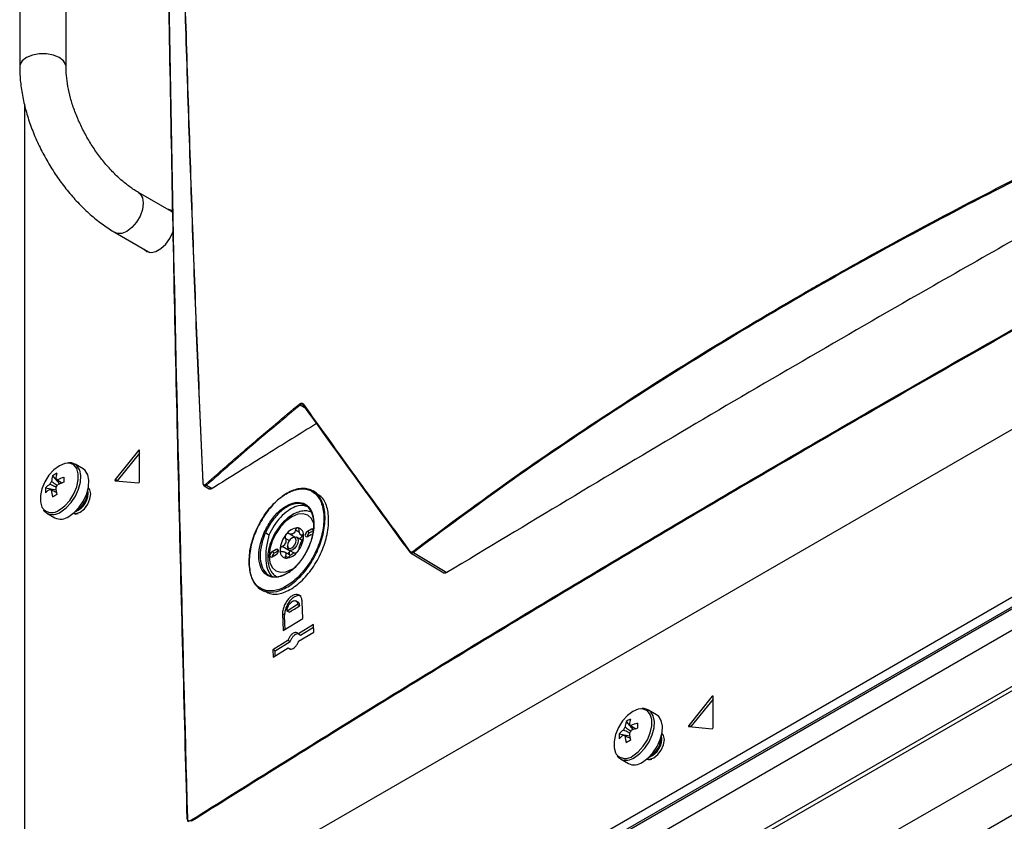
# Model space of a CAD drawing. Header units: millimetres. Extents: x 155400 to 158106, y 111257 to 114783.
# Tile 47 of 152: x 157527 to 157693, y 111512 to 111647. Entities that reach past the tile are written whole.
import ezdxf

# ---------------------------------------------------------------- set-up
doc = ezdxf.new("R2010")
doc.units = ezdxf.units.MM

msp = doc.modelspace()

# ---------------------------------------------------------------- linework, layer by layer
at = {"color": 7, "linetype": 'Continuous', "lineweight": 25}
for p, q in [((157527.3, 111716.57), (157527.3, 111639)), ((157535.1, 111639), (157535.1, 111716.57)), ((157566.91, 111504.47), (157798.84, 111638.37)), ((157530.23, 111455.06), (157839.76, 111633.75)), ((157841.18, 111632.93), (157531.64, 111454.24)), ((157528.11, 111632.63), (157528.11, 111456.28)), ((157843.3, 111630.18), (157534.65, 111452)), ((157539.07, 111458.22), (157835.7, 111629.46)), ((157552.86, 111614.67), (157547.29, 111617.88)), ((157552.85, 111614.67), (157552.86, 111614.67)), ((157553.04, 111614.56), (157552.85, 111614.67)), ((157553.08, 111614.5), (157552.86, 111614.67)), ((157543.39, 111611.13), (157548.96, 111607.91)), ((157548.6, 111608.12), (157548.83, 111607.89)), ((157548.96, 111607.92), (157548.95, 111607.92)), ((157548.96, 111607.91), (157549.14, 111607.81)), ((157548.96, 111607.91), (157549.21, 111607.8)), ((157575.44, 111581.54), (157574.52, 111582.1)), ((157547.3, 111574.44), (157543.38, 111569.56)), ((157547.46, 111573.99), (157543.73, 111569.35)), ((157547.46, 111574.35), (157547.3, 111574.44)), ((157547.46, 111569.19), (157547.46, 111574.42)), ((157537.96, 111571.35), (157536.61, 111572.13)), ((157532.83, 111570.19), (157534.02, 111568.82)), ((157531.65, 111568.14), (157533.42, 111567.8)), ((157543.73, 111569.35), (157543.38, 111569.56)), ((157543.38, 111569.34), (157547.3, 111568.99)), ((157558.33, 111568.52), (157559.18, 111567.99)), ((157558.76, 111568.61), (157559.68, 111568.04)), ((157532.38, 111567.93), (157532.57, 111567.83)), ((157577.27, 111567.29), (157576.67, 111567.64)), ((157531.86, 111563.9), (157533.21, 111563.12)), ((157531.86, 111563.9), (157531.91, 111563.87)), ((157536.88, 111563.79), (157537.13, 111563.86)), ((157651.11, 111509.84), (157743.1, 111562.95)), ((157652.23, 111509.73), (157744.22, 111562.83)), ((157569.25, 111560.22), (157568.65, 111560.57)), ((157573.55, 111559.9), (157572.64, 111560.43)), ((157573.27, 111559.79), (157573.1, 111559.69)), ((157574.38, 111560.66), (157573.71, 111561.05)), ((157574.83, 111559.32), (157573.9, 111559.85)), ((157574.57, 111560.25), (157574.55, 111560.27)), ((157574.62, 111560.21), (157575.07, 111559.95)), ((157575.06, 111560.12), (157574.87, 111560.23)), ((157576.42, 111561.2), (157575.71, 111560.79)), ((157576.07, 111560.59), (157575.71, 111560.79)), ((157575.71, 111559.98), (157576.42, 111560.38)), ((157576.77, 111561), (157576.07, 111560.59)), ((157576.77, 111561), (157576.42, 111561.2)), ((157572.81, 111557.5), (157571.47, 111558.27)), ((157572.66, 111559.27), (157572.01, 111559.65)), ((157572.39, 111558.47), (157572.39, 111558.26)), ((157570.48, 111557.77), (157569.77, 111557.36)), ((157570.13, 111557.16), (157569.77, 111557.36)), ((157569.77, 111556.55), (157570.48, 111556.96)), ((157570.83, 111557.57), (157570.13, 111557.16)), ((157570.83, 111557.57), (157570.48, 111557.77)), ((157572.84, 111556.8), (157571.9, 111557.35)), ((157572.42, 111556.43), (157572.01, 111556.67)), ((157572.65, 111557.69), (157573.48, 111557.21)), ((157572.81, 111557.5), (157572.87, 111557.56)), ((157593.1, 111557.24), (157593, 111557.31)), ((157593.09, 111557.22), (157598.66, 111553.83)), ((157593.55, 111557.3), (157599.17, 111553.88)), ((157756.89, 111557.84), (157671.29, 111508.43)), ((157764.39, 111553.51), (157670.56, 111499.35)), ((157567.9, 111551.05), (157568.51, 111550.7)), ((157574.07, 111548.51), (157572.3, 111547.41)), ((157574.14, 111548.91), (157573.79, 111549.11)), ((157574.07, 111548.51), (157574.43, 111548.31)), ((157574.92, 111546.17), (157574.84, 111548.99)), ((157571.53, 111546.94), (157571.61, 111544.12)), ((157571.88, 111546.73), (157571.53, 111546.94)), ((157572.65, 111547.21), (157572.3, 111547.41)), ((157571.61, 111544.12), (157574.92, 111546.17)), ((157576.74, 111545.14), (157574.21, 111543.57)), ((157576.77, 111543.89), (157576.74, 111545.14)), ((157574.21, 111543.57), (157574.56, 111543.37)), ((157574.24, 111542.33), (157576.77, 111543.89)), ((157574.56, 111543.37), (157576.75, 111544.72)), ((157572.44, 111542.48), (157569.91, 111540.91)), ((157570.27, 111540.71), (157572.79, 111542.27)), ((157572.79, 111542.27), (157572.44, 111542.48)), ((157569.91, 111540.91), (157569.95, 111539.67)), ((157570.27, 111540.71), (157569.91, 111540.91)), ((157569.95, 111539.67), (157572.47, 111541.23)), ((157570.29, 111539.88), (157570.27, 111540.71)), ((157572.47, 111541.23), (157572.83, 111541.03)), ((157643.82, 111533.06), (157639.9, 111528.17)), ((157643.98, 111532.61), (157640.25, 111527.97)), ((157643.98, 111532.96), (157643.82, 111533.06)), ((157643.98, 111527.81), (157643.98, 111533.04)), ((157634.48, 111529.97), (157633.13, 111530.74)), ((157629.35, 111528.81), (157630.54, 111527.44)), ((157628.17, 111526.76), (157629.94, 111526.42)), ((157640.25, 111527.97), (157639.9, 111528.17)), ((157639.9, 111527.96), (157643.82, 111527.61)), ((157628.9, 111526.55), (157629.09, 111526.45)), ((157628.38, 111522.52), (157629.73, 111521.74)), ((157628.38, 111522.52), (157628.43, 111522.49)), ((157633.4, 111522.4), (157633.65, 111522.48))]:
    msp.add_line(p, q, dxfattribs=at)
at = {"color": 7, "linetype": 'Continuous', "lineweight": 25, "flags": 128}
for points in [[(157535.1, 111639.01), (157535.05, 111639.35), (157534.67, 111640.02), (157533.96, 111640.59), (157532.97, 111641.01), (157531.81, 111641.22), (157530.59, 111641.22), (157529.43, 111641.01), (157528.44, 111640.59), (157527.72, 111640.02), (157527.35, 111639.35), (157527.3, 111639)], [(157547.3, 111617.88), (157547.57, 111617.66), (157547.96, 111617), (157548.1, 111616.1), (157547.96, 111615.04), (157547.57, 111613.92), (157546.96, 111612.86), (157546.19, 111611.97), (157545.34, 111611.32), (157544.49, 111610.98), (157543.72, 111610.99), (157543.39, 111611.13)], [(157552.81, 111614.79), (157552.76, 111614.81), (157552.5, 111614.87)], [(157548.25, 111608.32), (157548.72, 111607.94), (157549.42, 111607.79), (157550.22, 111607.97), (157551.07, 111608.46), (157551.87, 111609.21), (157552.57, 111610.16), (157553.09, 111611.22), (157553.19, 111611.48)], [(157547.46, 111574.42), (157547.46, 111574.45), (157547.45, 111574.48), (157547.43, 111574.49), (157547.41, 111574.5), (157547.38, 111574.5), (157547.36, 111574.48), (157547.33, 111574.46), (157547.3, 111574.44)], [(157535.32, 111572.32), (157534.88, 111572.26), (157533.97, 111571.88), (157533.07, 111571.21), (157532.23, 111570.29), (157531.54, 111569.19), (157531.04, 111568.02), (157530.79, 111566.85), (157530.79, 111565.79), (157531.04, 111564.93), (157531.17, 111564.71)], [(157533.97, 111564.44), (157534.88, 111565.12), (157535.72, 111566.04), (157536.41, 111567.13), (157536.9, 111568.31), (157537.16, 111569.48), (157537.16, 111570.53), (157536.9, 111571.4), (157536.41, 111572.01), (157535.72, 111572.3), (157535.32, 111572.32)], [(157534.24, 111564.13), (157535.14, 111564.8), (157535.98, 111565.71), (157536.69, 111566.78), (157537.22, 111567.95), (157537.52, 111569.12), (157537.59, 111570.21), (157537.4, 111571.14), (157536.98, 111571.83), (157536.61, 111572.13)], [(157535.58, 111563.36), (157536.49, 111564.02), (157537.33, 111564.93), (157538.04, 111566), (157538.57, 111567.17), (157538.87, 111568.34), (157538.93, 111569.43), (157538.75, 111570.36), (157538.33, 111571.06), (157537.96, 111571.35)], [(157536.36, 111563.91), (157536.82, 111563.85), (157537.5, 111564.09), (157538.18, 111564.63), (157538.75, 111565.41), (157539.13, 111566.29), (157539.27, 111567.15), (157539.13, 111567.85), (157538.85, 111568.22)], [(157543.38, 111569.56), (157543.36, 111569.52), (157543.34, 111569.49), (157543.33, 111569.45), (157543.33, 111569.42), (157543.33, 111569.39), (157543.34, 111569.37), (157543.36, 111569.35), (157543.38, 111569.34)], [(157543.73, 111569.35), (157543.71, 111569.32), (157543.71, 111569.31)], [(157576.82, 111562.01), (157576.79, 111562.15), (157576.41, 111562.99), (157575.8, 111563.56), (157575.01, 111563.8), (157574.09, 111563.71), (157573.1, 111563.29), (157572.11, 111562.57), (157571.18, 111561.59), (157570.39, 111560.44), (157569.78, 111559.17), (157569.4, 111557.88), (157569.27, 111556.67), (157569.4, 111555.6), (157569.78, 111554.75), (157570.39, 111554.19), (157571.18, 111553.95), (157572.11, 111554.04), (157573.1, 111554.46), (157573.1, 111554.46)], [(157573.1, 111558.06), (157573.37, 111558.28), (157573.6, 111558.59), (157573.75, 111558.94), (157573.8, 111559.28), (157573.75, 111559.56), (157573.6, 111559.74), (157573.37, 111559.78), (157573.1, 111559.69), (157572.82, 111559.47), (157572.6, 111559.16), (157572.44, 111558.81), (157572.39, 111558.47), (157572.44, 111558.18), (157572.6, 111558.01), (157572.82, 111557.96), (157573.1, 111558.06)], [(157573.27, 111559.79), (157573.27, 111559.79), (157573.61, 111559.91), (157573.9, 111559.85), (157574.09, 111559.63), (157574.16, 111559.28), (157574.09, 111558.85), (157573.9, 111558.41), (157573.61, 111558.02), (157573.27, 111557.75), (157573.27, 111557.75)], [(157575.71, 111560.79), (157575.58, 111560.68), (157575.46, 111560.53), (157575.39, 111560.35), (157575.36, 111560.18), (157575.39, 111560.04), (157575.46, 111559.95), (157575.58, 111559.93), (157575.71, 111559.98)], [(157576.67, 111561.23), (157576.55, 111561.25), (157576.42, 111561.2)], [(157573.27, 111557.75), (157572.93, 111557.63), (157572.65, 111557.69), (157572.46, 111557.91), (157572.39, 111558.26)], [(157569.77, 111557.36), (157569.64, 111557.25), (157569.52, 111557.1), (157569.45, 111556.92), (157569.42, 111556.75), (157569.45, 111556.61), (157569.52, 111556.52), (157569.64, 111556.5), (157569.77, 111556.55)], [(157570.48, 111556.96), (157570.61, 111557.06), (157570.73, 111557.22), (157570.81, 111557.4), (157570.83, 111557.57), (157570.81, 111557.71), (157570.73, 111557.8), (157570.61, 111557.82), (157570.48, 111557.77)], [(157570.26, 111553.38), (157570.34, 111553.23), (157570.37, 111553.18)], [(157571.95, 111544.33), (157571.92, 111545.32), (157571.88, 111546.73)], [(157643.98, 111533.04), (157643.98, 111533.07), (157643.97, 111533.09), (157643.95, 111533.11), (157643.93, 111533.12), (157643.9, 111533.11), (157643.88, 111533.1), (157643.85, 111533.08), (157643.82, 111533.06)], [(157631.84, 111530.94), (157631.4, 111530.88), (157630.49, 111530.5), (157629.59, 111529.83), (157628.75, 111528.91), (157628.06, 111527.81), (157627.56, 111526.64), (157627.31, 111525.47), (157627.31, 111524.41), (157627.56, 111523.54), (157627.69, 111523.33)], [(157630.49, 111523.06), (157631.4, 111523.74), (157632.24, 111524.66), (157632.93, 111525.75), (157633.42, 111526.93), (157633.68, 111528.09), (157633.68, 111529.15), (157633.42, 111530.02), (157632.93, 111530.62), (157632.24, 111530.92), (157631.84, 111530.94)], [(157630.76, 111522.75), (157631.66, 111523.42), (157632.5, 111524.32), (157633.21, 111525.4), (157633.74, 111526.57), (157634.04, 111527.74), (157634.11, 111528.83), (157633.92, 111529.76), (157633.5, 111530.45), (157633.13, 111530.74)], [(157632.1, 111521.97), (157633.01, 111522.64), (157633.85, 111523.55), (157634.56, 111524.62), (157635.09, 111525.79), (157635.39, 111526.96), (157635.45, 111528.05), (157635.27, 111528.98), (157634.85, 111529.67), (157634.48, 111529.97)], [(157632.88, 111522.53), (157633.34, 111522.47), (157634.02, 111522.7), (157634.7, 111523.25), (157635.27, 111524.02), (157635.65, 111524.91), (157635.79, 111525.77), (157635.65, 111526.47), (157635.37, 111526.84)], [(157639.9, 111528.17), (157639.88, 111528.14), (157639.86, 111528.11), (157639.85, 111528.07), (157639.85, 111528.04), (157639.85, 111528.01), (157639.86, 111527.98), (157639.88, 111527.97), (157639.9, 111527.96)], [(157640.25, 111527.97), (157640.23, 111527.94), (157640.23, 111527.93)]]:
    msp.add_lwpolyline(points, dxfattribs=at)
at = {"color": 7, "linetype": 'Continuous', "lineweight": 25}
for centre, radius, start, end in [((157551.95, 111613.71), 1.39, 35.1621, 81.7646), ((157574.6, 111582.29), 0.205, 186.2439, 246.046), ((157575.09, 111582.21), 0.114, 145.7175, 235.4576), ((157538.11, 111568.7), 5.48, 164.1794, 174.2752), ((157535.95, 111565.62), 5.53, 115.637, 124.3576), ((157538.83, 111569.12), 5.48, 164.1794, 174.2752), ((157537.71, 111560.62), 9.77, 107.6977, 114.5644), ((157551.24, 111569.51), 16.5, 178.5397, 181.4603), ((157537.16, 111567.72), 5.53, 175.64, 184.36), ((157535.58, 111564.32), 5.48, 125.7222, 135.8186), ((157534.03, 111568.13), 1.77, 141.1423, 158.8577), ((157533.35, 111569.3), 0.36, 34.0284, 85.9608), ((157532, 111569.3), 1.77, 321.1423, 338.8577), ((157543.1, 111569.12), 9.77, 185.433, 192.3), ((157537.71, 111559.78), 9.77, 107.6977, 114.5644), ((157547.27, 111569.19), 0.198, 281.219, 1.1919), ((157558.16, 111569.02), 0.0605, 126.7163, 177.0298), ((157558.83, 111568.8), 0.2, 186.6747, 248.0412), ((157535.58, 111563.48), 5.48, 125.7222, 135.8186), ((157532.68, 111568.13), 0.36, 214.0284, 265.9608), ((157542.37, 111568.7), 9.77, 185.433, 192.3), ((157541.44, 111552.54), 16.5, 118.5372, 121.4574), ((157535.4, 111567.34), 3.42, 291.0636, 8.3436), ((157535.1, 111567.52), 3.6, 298.856, 1.1494), ((157532.7, 111565.96), 1.98, 219.2463, 309.8877), ((157532.84, 111566.07), 2.39, 247.1428, 305.7669), ((157534.19, 111565.27), 2.37, 245.381, 305.9294), ((157575.41, 111557.53), 4.3, 140.2279, 177.3607), ((157574.24, 111558.87), 2.56, 93.4295, 146.5651), ((157574.23, 111558.77), 1.91, 117.8394, 122.1552), ((157572.77, 111561.3), 1, 295.8812, 304.1134), ((157573.86, 111560.21), 1.23, 350.7481, 79.4532), ((157570.78, 111560.21), 4.3, 320.2279, 357.3607), ((157573.95, 111560.74), 1.17, 287.433, 324.1262), ((157573.85, 111559.85), 0.818, 31.297, 38.9043), ((157574.86, 111560.56), 0.43, 207.8531, 222.3482), ((157576.45, 111559.96), 0.743, 121.6059, 178.3994), ((157575.09, 111557.7), 3.28, 157.2886, 160.3001), ((157570.43, 111559.5), 1.72, 335.9222, 341.6664), ((157571.45, 111559.85), 3.28, 337.2886, 340.3001), ((157576.12, 111558.04), 1.72, 155.9222, 161.6664), ((157570.52, 111556.53), 0.743, 121.6059, 178.3994), ((157572.33, 111557.53), 1.23, 170.7481, 259.4532), ((157572.7, 111557.7), 0.818, 211.297, 218.9043), ((157571.68, 111556.98), 0.43, 27.8531, 42.3482), ((157571.95, 111558.87), 2.56, 273.4295, 326.5651), ((157575.35, 111556.98), 2.71, 172.4861, 181.3991), ((157573.36, 111556.88), 0.828, 131.8424, 146.6523), ((157572.32, 111558.77), 1.91, 297.8394, 302.1552), ((157573.77, 111556.25), 1, 115.8812, 124.1134), ((157593.06, 111557.4), 0.113, 143.5687, 235.2111), ((157593.65, 111557.49), 0.211, 186.188, 244.0322), ((157634.63, 111527.31), 5.48, 164.1794, 174.2752), ((157632.47, 111524.24), 5.53, 115.637, 124.3576), ((157635.35, 111527.74), 5.48, 164.1794, 174.2752), ((157634.23, 111519.24), 9.77, 107.6977, 114.5644), ((157647.76, 111528.13), 16.5, 178.5397, 181.4603), ((157633.68, 111526.34), 5.53, 175.64, 184.36), ((157632.1, 111522.94), 5.48, 125.7222, 135.8186), ((157630.55, 111526.75), 1.77, 141.1423, 158.8577), ((157629.87, 111527.92), 0.36, 34.0284, 85.9608), ((157628.52, 111527.92), 1.77, 321.1423, 338.8577), ((157639.62, 111527.74), 9.77, 185.433, 192.3), ((157634.23, 111518.4), 9.77, 107.6977, 114.5644), ((157643.79, 111527.8), 0.198, 281.219, 1.1919), ((157632.1, 111522.1), 5.48, 125.7222, 135.8186), ((157629.2, 111526.75), 0.36, 214.0284, 265.9608), ((157638.89, 111527.31), 9.77, 185.433, 192.3), ((157637.96, 111511.16), 16.5, 118.5372, 121.4574), ((157631.92, 111525.96), 3.42, 291.0702, 8.2915), ((157631.62, 111526.13), 3.6, 298.856, 1.1494), ((157629.23, 111524.58), 1.98, 219.2463, 309.8877), ((157629.36, 111524.69), 2.39, 247.1428, 305.7669), ((157630.71, 111523.89), 2.37, 245.381, 305.9294), ((157555.53, 111512.48), 0.0621, 112.4875, 198.9718), ((157556.33, 111512.21), 0.226, 184.4606, 237.8345)]:
    msp.add_arc(centre, radius, start, end, dxfattribs=at)
for points, knots in [([(157550.84, 111860.24), (157550.84, 111839.55), (157550.84, 111798.15), (157551.14, 111754.55), (157551.44, 111723.58), (157551.9, 111680.94), (157553.01, 111608.73), (157554.68, 111544.24), (157555.51, 111512.54)], [0, 0, 0, 0, 0.180095, 0.360191, 0.377735, 0.447914, 0.728634, 1, 1, 1, 1]), ([(157555.5, 111512.42), (157555, 111531.12), (157554, 111568.5), (157552.83, 111624.38), (157551.92, 111680.11), (157551.25, 111737.99), (157550.84, 111798.04), (157550.84, 111839.43), (157550.84, 111860.13)], [0, 0, 0, 0, 0.159941, 0.319882, 0.479846, 0.639809, 0.819901, 1, 1, 1, 1]), ([(157553.94, 111697.62), (157554.15, 111688.23), (157554.64, 111665.56), (157555.72, 111629.45), (157556.95, 111595.96), (157557.83, 111575.79), (157558.13, 111569.06)], [0, 0, 0, 0, 0.220386, 0.532221, 0.844084, 1, 1, 1, 1]), ([(157558.15, 111568.96), (157557.85, 111575.69), (157556.97, 111595.86), (157555.74, 111629.34), (157554.65, 111665.46), (157554.16, 111688.12), (157553.96, 111697.51)], [0, 0, 0, 0, 0.155916, 0.467751, 0.779614, 1, 1, 1, 1]), ([(157556.1, 111512.19), (157565.44, 111518.04), (157584.13, 111529.75), (157612.55, 111547.07), (157641.28, 111564.2), (157677.67, 111585.42), (157715.34, 111606.72), (157754.29, 111628.08), (157776, 111639.63), (157786.86, 111645.41)], [0, 0, 0, 0, 0.126423, 0.252847, 0.37927, 0.505693, 0.728084, 0.864042, 1, 1, 1, 1]), ([(157786.96, 111645.23), (157777.09, 111639.98), (157757.35, 111629.49), (157728.1, 111613.5), (157699.11, 111597.33), (157670.2, 111580.83), (157641.38, 111564.03), (157612.66, 111546.89), (157584.23, 111529.58), (157565.55, 111517.87), (157556.21, 111512.02)], [0, 0, 0, 0, 0.12355, 0.247101, 0.370704, 0.494308, 0.620724, 0.747154, 0.87357, 1, 1, 1, 1]), ([(157527.3, 111639), (157527.31, 111638.56), (157527.33, 111637.33), (157527.56, 111635.22), (157528.05, 111632.69), (157528.77, 111630.14), (157529.71, 111627.61), (157530.84, 111625.12), (157532.16, 111622.71), (157533.65, 111620.4), (157535.28, 111618.22), (157537.04, 111616.2), (157538.92, 111614.36), (157540.87, 111612.76), (157542.37, 111611.73), (157543.21, 111611.23), (157543.39, 111611.13)], [0, 0, 0, 0, 0.042686, 0.121521, 0.200166, 0.278585, 0.356758, 0.434745, 0.512636, 0.59054, 0.668545, 0.746758, 0.825296, 0.904264, 0.979289, 1, 1, 1, 1]), ([(157547.29, 111617.88), (157547.04, 111618.03), (157546.32, 111618.47), (157545.07, 111619.38), (157543.6, 111620.67), (157542.15, 111622.18), (157540.76, 111623.87), (157539.48, 111625.72), (157538.32, 111627.67), (157537.31, 111629.7), (157536.47, 111631.76), (157535.83, 111633.79), (157535.38, 111635.76), (157535.14, 111637.52), (157535.11, 111638.54), (157535.1, 111639)], [0, 0, 0, 0, 0.0414865, 0.1212342, 0.2015627, 0.2825119, 0.3639911, 0.4458546, 0.5279363, 0.6100627, 0.6920098, 0.7735936, 0.8546454, 0.9350178, 1, 1, 1, 1]), ([(157593.44, 111557.46), (157598.59, 111561.29), (157608.91, 111568.96), (157625.22, 111580.05), (157642.11, 111590.83), (157653.96, 111597.89), (157660.77, 111601.81), (157664.47, 111603.92), (157673.7, 111609.1), (157688.23, 111616.87), (157704.68, 111625.12), (157719.97, 111632.37), (157729.38, 111636.56), (157734.08, 111638.65)], [0, 0, 0, 0, 0.126067, 0.252205, 0.378345, 0.504414, 0.508137, 0.523031, 0.58261, 0.701837, 0.821064, 0.910532, 1, 1, 1, 1]), ([(157734.17, 111638.47), (157727.69, 111635.57), (157714.72, 111629.76), (157695.9, 111620.56), (157677.55, 111611.01), (157659.65, 111601.04), (157642.25, 111590.68), (157625.38, 111579.91), (157609.06, 111568.82), (157598.72, 111561.14), (157593.55, 111557.3)], [0, 0, 0, 0, 0.123626, 0.247252, 0.371417, 0.495583, 0.621405, 0.747227, 0.873614, 1, 1, 1, 1]), ([(157739.89, 111635.12), (157730.02, 111629.67), (157710.27, 111618.78), (157676.85, 111599.85), (157639.67, 111578.3), (157612.67, 111562.02), (157599.17, 111553.88)], [0, 0, 0, 0, 0.205898, 0.411818, 0.705876, 1, 1, 1, 1]), ([(157558.64, 111568.78), (157561.21, 111571.05), (157566.35, 111575.59), (157571.71, 111580.04), (157574.4, 111582.27)], [0, 0, 0, 0, 0.500093, 1, 1, 1, 1]), ([(157574.52, 111582.1), (157571.83, 111579.88), (157566.47, 111575.43), (157561.33, 111570.89), (157558.76, 111568.61)], [0, 0, 0, 0, 0.499908, 1, 1, 1, 1]), ([(157574.4, 111582.27), (157574.47, 111582.32), (157574.62, 111582.42), (157574.84, 111582.43), (157574.94, 111582.33), (157574.99, 111582.28)], [0, 0, 0, 0, 0.33182, 0.663805, 1, 1, 1, 1]), ([(157575.02, 111582.12), (157574.98, 111582.16), (157574.89, 111582.25), (157574.71, 111582.24), (157574.58, 111582.15), (157574.52, 111582.1)], [0, 0, 0, 0, 0.335608, 0.66757, 1, 1, 1, 1]), ([(157574.99, 111582.28), (157577.94, 111578.18), (157581.77, 111572.83), (157587.78, 111564.55), (157590.84, 111560.38), (157592.97, 111557.47)], [0, 0, 0, 0, 0.500229, 0.651336, 1, 1, 1, 1]), ([(157593, 111557.31), (157589.95, 111561.48), (157583.84, 111569.82), (157577.96, 111578.02), (157575.02, 111582.12)], [0, 0, 0, 0, 0.49977, 1, 1, 1, 1]), ([(157577.27, 111578.99), (157574.48, 111577.26), (157568.6, 111573.62), (157562.75, 111569.96), (157559.68, 111568.04)], [0, 0, 0, 0, 0.475335, 1, 1, 1, 1]), ([(157536.59, 111572.09), (157536.46, 111572.17), (157536.14, 111572.38), (157535.74, 111572.38), (157535.49, 111572.37)], [0, 0, 0, 0, 0.396035, 1, 1, 1, 1]), ([(157533.4, 111568.27), (157533.14, 111568.4), (157532.8, 111568.56), (157532.46, 111568.73), (157532.38, 111568.77)], [0, 0, 0, 0, 0.76631, 1, 1, 1, 1]), ([(157532.65, 111569.24), (157532.72, 111569.19), (157533.05, 111568.97), (157533.38, 111568.75), (157533.63, 111568.58)], [0, 0, 0, 0, 0.224757, 1, 1, 1, 1]), ([(157533.65, 111569.51), (157533.72, 111569.46), (157533.98, 111569.28), (157534.24, 111569.1), (157534.44, 111568.97)], [0, 0, 0, 0, 0.25699, 1, 1, 1, 1]), ([(157558.11, 111569.02), (157558.12, 111568.92), (157558.14, 111568.74), (157558.23, 111568.57), (157558.32, 111568.54), (157558.33, 111568.53)], [0, 0, 0, 0, 0.47038, 0.885493, 1, 1, 1, 1]), ([(157558.13, 111569.06), (157558.13, 111569.02), (157558.14, 111568.89), (157558.21, 111568.74), (157558.32, 111568.65), (157558.47, 111568.65), (157558.58, 111568.74), (157558.64, 111568.78)], [0, 0, 0, 0, 0.134406, 0.344402, 0.560042, 0.780101, 1, 1, 1, 1]), ([(157558.76, 111568.61), (157558.69, 111568.57), (157558.56, 111568.48), (157558.41, 111568.46), (157558.35, 111568.52), (157558.34, 111568.53)], [0, 0, 0, 0, 0.425096, 0.851557, 1, 1, 1, 1]), ([(157565.89, 111555.38), (157565.94, 111556.3), (157566.04, 111558.14), (157567.08, 111561.15), (157568.65, 111563.92), (157570.66, 111566.19), (157572.84, 111567.68), (157574.97, 111568.23), (157576.79, 111567.77), (157578.1, 111566.37), (157578.67, 111564.45), (157578.73, 111562.15), (157578.27, 111559.59), (157577.07, 111556.63), (157575.33, 111553.98), (157573.24, 111551.93), (157571.05, 111550.72), (157569, 111550.48), (157567.33, 111551.25), (157566.17, 111552.9), (157565.98, 111554.55), (157565.89, 111555.38)], [0, 0, 0, 0, 0.053721, 0.10739, 0.161148, 0.214928, 0.268688, 0.322396, 0.376045, 0.429654, 0.483259, 0.516744, 0.57048, 0.624215, 0.677978, 0.731749, 0.785494, 0.839189, 0.89283, 0.946435, 1, 1, 1, 1]), ([(157533.51, 111567.36), (157533.3, 111567.46), (157533.01, 111567.6), (157532.72, 111567.74), (157532.65, 111567.77)], [0, 0, 0, 0, 0.742962, 1, 1, 1, 1]), ([(157559.68, 111568.04), (157559.6, 111568.01), (157559.45, 111567.93), (157559.28, 111567.93), (157559.21, 111567.99), (157559.19, 111568)], [0, 0, 0, 0, 0.420218, 0.840468, 1, 1, 1, 1]), ([(157565.89, 111555.5), (157565.98, 111554.68), (157566.16, 111553.05), (157567.3, 111551.43), (157568.94, 111550.68), (157570.96, 111550.91), (157573.12, 111552.11), (157575.17, 111554.12), (157576.88, 111556.73), (157578.07, 111559.64), (157578.52, 111562.16), (157578.46, 111564.42), (157577.89, 111566.32), (157576.6, 111567.7), (157574.81, 111568.15), (157572.72, 111567.61), (157570.57, 111566.14), (157568.6, 111563.9), (157567.05, 111561.17), (157566.03, 111558.21), (157565.93, 111556.4), (157565.89, 111555.5)], [0, 0, 0, 0, 0.053564, 0.107168, 0.160808, 0.214503, 0.268248, 0.322021, 0.375785, 0.42952, 0.483256, 0.516741, 0.570345, 0.623952, 0.6776, 0.731309, 0.78507, 0.838851, 0.89261, 0.946314, 1, 1, 1, 1]), ([(157568.57, 111550.8), (157568.92, 111550.59), (157569.8, 111550.09), (157571.67, 111550.4), (157573.84, 111551.58), (157575.93, 111553.63), (157577.67, 111556.28), (157578.87, 111559.23), (157579.4, 111562.17), (157579.18, 111564.72), (157578.42, 111566.51), (157577.55, 111566.99), (157577.21, 111567.18)], [0, 0, 0, 0, 0.0719249, 0.1791281, 0.2863979, 0.3937759, 0.5012573, 0.6087953, 0.7163212, 0.8237714, 0.9311122, 1, 1, 1, 1]), ([(157568.46, 111560.65), (157568.8, 111561.32), (157569.5, 111562.68), (157570.95, 111564.32), (157572.52, 111565.42), (157574.07, 111565.84), (157575.39, 111565.54), (157576.36, 111564.54), (157576.85, 111562.97), (157576.82, 111560.99), (157576.26, 111558.83), (157575.24, 111556.74), (157573.88, 111554.96), (157572.32, 111553.63), (157571.29, 111553.3), (157570.78, 111553.14)], [0, 0, 0, 0, 0.075955, 0.152941, 0.229947, 0.306769, 0.38373, 0.46059, 0.537667, 0.614693, 0.691862, 0.768944, 0.846014, 0.923005, 1, 1, 1, 1]), ([(157570.93, 111553.22), (157570.93, 111553.22), (157571.41, 111553.31), (157572.44, 111553.73), (157573.95, 111554.99), (157575.29, 111556.74), (157576.28, 111558.79), (157576.82, 111560.9), (157576.86, 111562.84), (157576.37, 111564.38), (157575.43, 111565.35), (157574.13, 111565.65), (157572.62, 111565.23), (157571.08, 111564.16), (157569.68, 111562.55), (157568.95, 111561.24), (157568.65, 111560.57), (157568.65, 111560.57)], [0, 0, 0, 0, 0.000002, 0.076993, 0.153984, 0.231055, 0.30814, 0.385309, 0.462337, 0.539413, 0.616272, 0.69323, 0.770051, 0.847056, 0.924043, 0.999998, 1, 1, 1, 1]), ([(157575.59, 111565.01), (157575.34, 111565.09), (157574.75, 111565.27), (157573.66, 111565.02), (157572.4, 111564.35), (157571.19, 111563.27), (157570.07, 111561.85), (157569.52, 111560.76), (157569.25, 111560.22)], [0, 0, 0, 0, 0.127793, 0.304275, 0.468043, 0.652324, 0.826262, 1, 1, 1, 1]), ([(157531.31, 111564.43), (157531.36, 111564.35), (157531.51, 111564.1), (157531.77, 111563.98), (157531.94, 111563.9)], [0, 0, 0, 0, 0.349906, 1, 1, 1, 1]), ([(157536.38, 111563.87), (157536.51, 111563.83), (157536.66, 111563.77), (157536.84, 111563.78), (157536.88, 111563.79)], [0, 0, 0, 0, 0.807859, 1, 1, 1, 1]), ([(157576.39, 111564.08), (157576.15, 111564.16), (157575.61, 111564.33), (157574.69, 111564.25), (157573.69, 111563.93), (157572.68, 111563.32), (157571.7, 111562.47), (157570.81, 111561.41), (157570.06, 111560.21), (157569.49, 111558.93), (157569.13, 111557.63), (157569, 111556.37), (157569.11, 111555.23), (157569.46, 111554.28), (157569.93, 111553.59), (157570.35, 111553.34), (157570.53, 111553.24)], [0, 0, 0, 0, 0.058933, 0.128208, 0.200499, 0.276036, 0.352915, 0.429656, 0.506207, 0.582823, 0.659758, 0.737351, 0.815872, 0.886663, 0.954135, 1, 1, 1, 1]), ([(157570.78, 111553.14), (157570.3, 111553.11), (157569.34, 111553.07), (157568.26, 111553.9), (157567.61, 111555.31), (157567.48, 111557.19), (157567.82, 111559.06), (157568.28, 111560.21), (157568.46, 111560.65)], [0, 0, 0, 0, 0.177577, 0.35516, 0.53276, 0.710382, 0.888255, 1, 1, 1, 1]), ([(157568.65, 111560.57), (157568.65, 111560.57), (157568.46, 111560.14), (157568.04, 111559.01), (157567.7, 111557.18), (157567.83, 111555.34), (157568.46, 111553.96), (157569.52, 111553.18), (157570.44, 111553.13), (157570.93, 111553.22), (157570.93, 111553.22)], [0, 0, 0, 0, 0.000005, 0.111742, 0.289618, 0.467245, 0.644845, 0.822426, 0.999995, 1, 1, 1, 1]), ([(157568.46, 111560.65), (157568.47, 111560.64), (157568.49, 111560.64), (157568.55, 111560.61), (157568.6, 111560.59), (157568.63, 111560.57), (157568.65, 111560.57)], [0, 0, 0, 0, 0.25, 0.5, 0.75, 1, 1, 1, 1]), ([(157569.25, 111560.22), (157569.06, 111559.47), (157568.69, 111557.98), (157568.67, 111555.89), (157568.99, 111554.21), (157569.46, 111553.59), (157569.69, 111553.29)], [0, 0, 0, 0, 0.262164, 0.524515, 0.77174, 1, 1, 1, 1]), ([(157572.11, 111560.28), (157572.1, 111560.28), (157572.06, 111560.22), (157572, 111560.11), (157571.96, 111559.94), (157571.96, 111559.78), (157571.99, 111559.69), (157572.01, 111559.65)], [0, 0, 0, 0, 0.037508, 0.282659, 0.528352, 0.778932, 1, 1, 1, 1]), ([(157572.64, 111560.43), (157572.59, 111560.45), (157572.5, 111560.49), (157572.35, 111560.47), (157572.21, 111560.4), (157572.14, 111560.32), (157572.11, 111560.28)], [0, 0, 0, 0, 0.264884, 0.530072, 0.787641, 1, 1, 1, 1]), ([(157573.21, 111560.39), (157573.12, 111560.37), (157572.95, 111560.32), (157572.75, 111560.37), (157572.66, 111560.42), (157572.64, 111560.43)], [0, 0, 0, 0, 0.44653, 0.891935, 1, 1, 1, 1]), ([(157573.71, 111561.05), (157573.67, 111560.94), (157573.59, 111560.72), (157573.44, 111560.54), (157573.35, 111560.48), (157573.33, 111560.46)], [0, 0, 0, 0, 0.471277, 0.910046, 1, 1, 1, 1]), ([(157574.09, 111561.43), (157574.08, 111561.43), (157574.04, 111561.43), (157573.96, 111561.41), (157573.85, 111561.32), (157573.76, 111561.2), (157573.73, 111561.1), (157573.71, 111561.05)], [0, 0, 0, 0, 0.037508, 0.282659, 0.528352, 0.778932, 1, 1, 1, 1]), ([(157574.34, 111560.99), (157574.33, 111561.05), (157574.33, 111561.17), (157574.26, 111561.31), (157574.18, 111561.4), (157574.12, 111561.42), (157574.09, 111561.43)], [0, 0, 0, 0, 0.264884, 0.530072, 0.787641, 1, 1, 1, 1]), ([(157574.48, 111560.36), (157574.45, 111560.44), (157574.38, 111560.59), (157574.34, 111560.83), (157574.34, 111560.96), (157574.34, 111560.99)], [0, 0, 0, 0, 0.4465305, 0.891935, 1, 1, 1, 1]), ([(157574.87, 111560.23), (157574.82, 111560.2), (157574.73, 111560.16), (157574.65, 111560.2), (157574.62, 111560.22)], [0, 0, 0, 0, 0.629107, 1, 1, 1, 1]), ([(157575.08, 111560.02), (157575.08, 111560.02), (157575.07, 111560.08), (157575.06, 111560.17), (157575.01, 111560.24), (157574.95, 111560.27), (157574.9, 111560.24), (157574.87, 111560.23)], [0, 0, 0, 0, 0.037508, 0.282659, 0.528352, 0.778932, 1, 1, 1, 1]), ([(157574.87, 111559.39), (157574.9, 111559.44), (157574.96, 111559.53), (157575.03, 111559.71), (157575.07, 111559.88), (157575.07, 111559.97), (157575.08, 111560.02)], [0, 0, 0, 0, 0.264884, 0.530072, 0.787641, 1, 1, 1, 1]), ([(157571.47, 111558.27), (157571.42, 111558.23), (157571.32, 111558.17), (157571.2, 111558.02), (157571.13, 111557.87), (157571.12, 111557.77), (157571.12, 111557.73)], [0, 0, 0, 0, 0.264884, 0.530072, 0.787641, 1, 1, 1, 1]), ([(157572, 111558.8), (157571.94, 111558.71), (157571.82, 111558.51), (157571.62, 111558.35), (157571.5, 111558.28), (157571.47, 111558.27)], [0, 0, 0, 0, 0.44653, 0.891935, 1, 1, 1, 1]), ([(157572.01, 111559.65), (157572.05, 111559.55), (157572.12, 111559.36), (157572.1, 111559.11), (157572.07, 111558.98), (157572.06, 111558.96)], [0, 0, 0, 0, 0.4712768, 0.9100458, 1, 1, 1, 1]), ([(157574.34, 111558.01), (157574.35, 111558.08), (157574.36, 111558.23), (157574.43, 111558.44), (157574.48, 111558.56), (157574.48, 111558.58)], [0, 0, 0, 0, 0.471277, 0.910046, 1, 1, 1, 1]), ([(157574.55, 111558.74), (157574.59, 111558.85), (157574.68, 111559.06), (157574.8, 111559.27), (157574.86, 111559.37), (157574.87, 111559.39)], [0, 0, 0, 0, 0.44653, 0.891935, 1, 1, 1, 1]), ([(157571.12, 111557.73), (157571.12, 111557.72), (157571.12, 111557.67), (157571.14, 111557.58), (157571.22, 111557.48), (157571.34, 111557.43), (157571.43, 111557.43), (157571.47, 111557.43)], [0, 0, 0, 0, 0.0375077, 0.2826592, 0.5283524, 0.7789318, 1, 1, 1, 1]), ([(157571.47, 111557.43), (157571.57, 111557.43), (157571.77, 111557.42), (157571.93, 111557.34), (157571.99, 111557.28), (157572, 111557.27)], [0, 0, 0, 0, 0.471277, 0.910046, 1, 1, 1, 1]), ([(157572.01, 111556.67), (157571.99, 111556.62), (157571.95, 111556.53), (157571.96, 111556.42), (157572.01, 111556.34), (157572.08, 111556.33), (157572.11, 111556.32)], [0, 0, 0, 0, 0.264884, 0.530072, 0.787641, 1, 1, 1, 1]), ([(157572.06, 111557.18), (157572.08, 111557.11), (157572.12, 111556.98), (157572.07, 111556.79), (157572.02, 111556.69), (157572.01, 111556.67)], [0, 0, 0, 0, 0.44653, 0.891935, 1, 1, 1, 1]), ([(157572.11, 111556.32), (157572.11, 111556.32), (157572.15, 111556.32), (157572.24, 111556.33), (157572.38, 111556.4), (157572.52, 111556.49), (157572.6, 111556.57), (157572.64, 111556.61)], [0, 0, 0, 0, 0.037508, 0.282659, 0.528352, 0.778932, 1, 1, 1, 1]), ([(157572.47, 111557.02), (157572.47, 111557.04), (157572.48, 111557.11), (157572.55, 111557.23), (157572.63, 111557.3), (157572.67, 111557.34)], [0, 0, 0, 0, 0.2185943, 0.6175531, 1, 1, 1, 1]), ([(157572.64, 111556.61), (157572.73, 111556.69), (157572.89, 111556.86), (157573.09, 111557.01), (157573.19, 111557.07), (157573.21, 111557.08)], [0, 0, 0, 0, 0.471277, 0.910046, 1, 1, 1, 1]), ([(157573.33, 111557.15), (157573.41, 111557.18), (157573.55, 111557.25), (157573.66, 111557.25), (157573.7, 111557.23), (157573.71, 111557.23)], [0, 0, 0, 0, 0.44653, 0.891935, 1, 1, 1, 1]), ([(157573.71, 111557.23), (157573.73, 111557.22), (157573.77, 111557.21), (157573.87, 111557.26), (157573.98, 111557.35), (157574.05, 111557.43), (157574.09, 111557.47)], [0, 0, 0, 0, 0.264884, 0.530072, 0.787641, 1, 1, 1, 1]), ([(157574.09, 111557.47), (157574.09, 111557.47), (157574.13, 111557.52), (157574.2, 111557.63), (157574.28, 111557.78), (157574.33, 111557.91), (157574.34, 111557.98), (157574.34, 111558.01)], [0, 0, 0, 0, 0.0375077, 0.2826592, 0.5283524, 0.7789318, 1, 1, 1, 1]), ([(157592.97, 111557.47), (157593.01, 111557.43), (157593.09, 111557.35), (157593.26, 111557.35), (157593.38, 111557.43), (157593.44, 111557.46)], [0, 0, 0, 0, 0.3403492, 0.6702322, 1, 1, 1, 1]), ([(157593.55, 111557.3), (157593.48, 111557.26), (157593.34, 111557.17), (157593.18, 111557.17), (157593.12, 111557.22), (157593.1, 111557.24)], [0, 0, 0, 0, 0.42343, 0.84753, 1, 1, 1, 1]), ([(157599.17, 111553.88), (157599.09, 111553.84), (157598.94, 111553.77), (157598.76, 111553.77), (157598.69, 111553.83), (157598.67, 111553.84)], [0, 0, 0, 0, 0.421966, 0.843946, 1, 1, 1, 1]), ([(157574.84, 111548.99), (157574.82, 111549.2), (157574.77, 111549.63), (157574.46, 111550.06), (157574.03, 111550.25), (157573.5, 111550.19), (157572.94, 111549.88), (157572.4, 111549.35), (157571.95, 111548.66), (157571.64, 111547.9), (157571.53, 111547.31), (157571.53, 111547.01), (157571.53, 111546.94)], [0, 0, 0, 0, 0.107274, 0.214551, 0.321764, 0.428957, 0.536207, 0.643569, 0.751049, 0.858598, 0.966139, 1, 1, 1, 1]), ([(157574.66, 111549.88), (157574.56, 111549.93), (157574.34, 111550.06), (157573.85, 111549.98), (157573.29, 111549.68), (157572.75, 111549.15), (157572.3, 111548.46), (157571.99, 111547.7), (157571.88, 111547.11), (157571.88, 111546.8), (157571.88, 111546.73)], [0, 0, 0, 0, 0.09591, 0.238798, 0.381763, 0.524877, 0.668147, 0.81151, 0.954862, 1, 1, 1, 1]), ([(157572.3, 111547.41), (157572.3, 111547.54), (157572.31, 111547.75), (157572.41, 111548.07), (157572.53, 111548.34), (157572.69, 111548.6), (157572.9, 111548.85), (157573.12, 111549.03), (157573.34, 111549.14), (157573.56, 111549.19), (157573.81, 111549.14), (157573.98, 111548.95), (157574.05, 111548.72), (157574.07, 111548.58), (157574.07, 111548.51)], [0, 0, 0, 0, 0.1070862, 0.1742199, 0.250272, 0.3297087, 0.3979217, 0.5002688, 0.5657085, 0.629266, 0.7501971, 0.8716627, 0.9350403, 1, 1, 1, 1]), ([(157572.65, 111547.21), (157572.95, 111547.39), (157573.54, 111547.76), (157574.13, 111548.12), (157574.43, 111548.31)], [0, 0, 0, 0, 0.5, 1, 1, 1, 1]), ([(157574.43, 111548.31), (157574.41, 111548.42), (157574.38, 111548.65), (157574.27, 111548.84), (157574.16, 111548.88), (157574.14, 111548.89)], [0, 0, 0, 0, 0.429412, 0.858835, 1, 1, 1, 1]), ([(157574.21, 111543.57), (157574.14, 111543.65), (157574, 111543.79), (157573.69, 111543.82), (157573.34, 111543.69), (157573, 111543.42), (157572.69, 111543.04), (157572.52, 111542.7), (157572.45, 111542.51), (157572.44, 111542.48)], [0, 0, 0, 0, 0.160785, 0.32157, 0.482383, 0.643336, 0.804473, 0.965759, 1, 1, 1, 1]), ([(157574.18, 111543.57), (157574.14, 111543.58), (157573.99, 111543.61), (157573.69, 111543.48), (157573.35, 111543.22), (157573.04, 111542.83), (157572.87, 111542.49), (157572.8, 111542.3), (157572.79, 111542.27)], [0, 0, 0, 0, 0.105943, 0.317868, 0.529977, 0.742328, 0.954876, 1, 1, 1, 1]), ([(157572.47, 111541.23), (157572.54, 111541.16), (157572.68, 111541.01), (157572.99, 111540.99), (157573.34, 111541.11), (157573.68, 111541.38), (157573.99, 111541.77), (157574.16, 111542.11), (157574.23, 111542.3), (157574.24, 111542.33)], [0, 0, 0, 0, 0.1607858, 0.3215709, 0.4823875, 0.6433447, 0.8044839, 0.9657678, 1, 1, 1, 1]), ([(157633.11, 111530.71), (157632.98, 111530.79), (157632.66, 111531), (157632.26, 111530.99), (157632.01, 111530.99)], [0, 0, 0, 0, 0.396035, 1, 1, 1, 1]), ([(157629.96, 111526.87), (157629.69, 111527), (157629.33, 111527.18), (157628.98, 111527.35), (157628.9, 111527.39)], [0, 0, 0, 0, 0.775232, 1, 1, 1, 1]), ([(157629.17, 111527.86), (157629.24, 111527.81), (157629.56, 111527.6), (157629.87, 111527.39), (157630.11, 111527.23)], [0, 0, 0, 0, 0.2337, 1, 1, 1, 1]), ([(157630.17, 111528.12), (157630.24, 111528.08), (157630.5, 111527.9), (157630.76, 111527.72), (157630.96, 111527.59)], [0, 0, 0, 0, 0.25699, 1, 1, 1, 1]), ([(157630.03, 111525.98), (157629.82, 111526.08), (157629.53, 111526.22), (157629.24, 111526.35), (157629.17, 111526.39)], [0, 0, 0, 0, 0.742962, 1, 1, 1, 1]), ([(157627.83, 111523.05), (157627.88, 111522.97), (157628.03, 111522.72), (157628.29, 111522.59), (157628.46, 111522.52)], [0, 0, 0, 0, 0.349906, 1, 1, 1, 1]), ([(157632.9, 111522.49), (157633.03, 111522.45), (157633.18, 111522.39), (157633.36, 111522.4), (157633.4, 111522.4)], [0, 0, 0, 0, 0.807859, 1, 1, 1, 1]), ([(157555.47, 111512.48), (157555.47, 111512.45), (157555.47, 111512.37), (157555.49, 111512.31), (157555.51, 111512.28)], [0, 0, 0, 0, 0.457073, 1, 1, 1, 1]), ([(157555.51, 111512.54), (157555.51, 111512.46), (157555.53, 111512.31), (157555.64, 111512.16), (157555.79, 111512.09), (157555.95, 111512.11), (157556.06, 111512.17), (157556.1, 111512.19)], [0, 0, 0, 0, 0.214197, 0.4284367, 0.6417722, 0.8548277, 1, 1, 1, 1]), ([(157555.51, 111512.28), (157555.52, 111512.23), (157555.55, 111512.1), (157555.64, 111512.03), (157555.69, 111511.99)], [0, 0, 0, 0, 0.46208, 1, 1, 1, 1])]:
    msp.add_open_spline(points, degree=3, knots=knots, dxfattribs=at)
msp.add_open_spline([(157570.78, 111553.14), (157570.78, 111553.15), (157570.79, 111553.16), (157570.8, 111553.19), (157570.82, 111553.21), (157570.84, 111553.22), (157570.86, 111553.23), (157570.88, 111553.23), (157570.9, 111553.23), (157570.92, 111553.22), (157570.93, 111553.22)], degree=3, dxfattribs=at)

doc.saveas('drawing.dxf')
